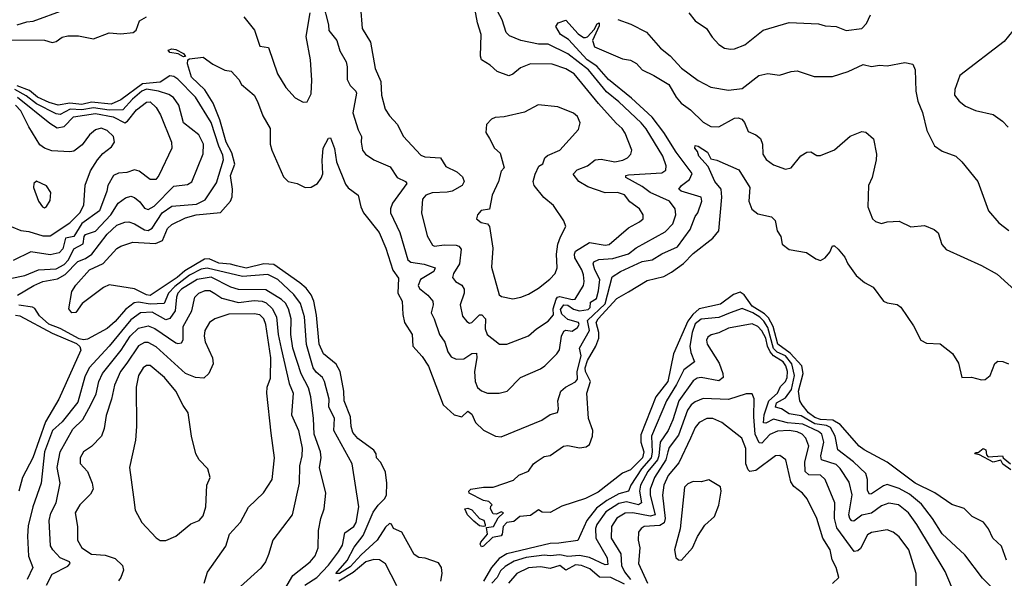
# Model space of a CAD drawing. Extents: x 1268547 to 1425625, y 515768 to 616754.
# Tile 58 of 256: x 1327509 to 1332532, y 544200 to 547051. Entities that reach past the tile are written whole.
import ezdxf

# ---------------------------------------------------------------- set-up
doc = ezdxf.new("R2010")
doc.units = 0

msp = doc.modelspace()

# ---------------------------------------------------------------- linework, layer by layer
at = {"layer": '0CON10XD'}
for points in [[(1329179.4, 546810.6), (1329179.3, 546745), (1329195, 546714.4), (1329224.4, 546685), (1329227.1, 546675), (1329208.8, 546575), (1329235, 546488), (1329252.1, 546455), (1329250.4, 546425), (1329257.8, 546385), (1329272.9, 546365), (1329314.7, 546334.7), (1329398.9, 546298.9), (1329434.6, 546244.6), (1329477.1, 546225), (1329484.5, 546215), (1329411.2, 546115), (1329400, 546085), (1329400.4, 546065), (1329448.4, 545965), (1329489.2, 545825), (1329505, 545813.7), (1329572.3, 545802.3), (1329628.9, 545785), (1329622.1, 545765), (1329553.9, 545725), (1329542.1, 545695), (1329549.1, 545679.1), (1329590.8, 545645), (1329616.4, 545615), (1329618.8, 545595), (1329608.5, 545555), (1329623.5, 545523.5), (1329650.4, 545445), (1329677.1, 545405), (1329693.2, 545355), (1329710.5, 545330.5), (1329735, 545318.5), (1329775, 545320.4), (1329815, 545348.1), (1329838.5, 545348.5), (1329841.7, 545325), (1329828.9, 545255), (1329832.3, 545205), (1329845, 545173.5), (1329865, 545157.3), (1329895, 545145.5), (1329955, 545145.4), (1329995.3, 545154.7), (1330064.5, 545225), (1330165, 545268.5), (1330188.5, 545285), (1330250, 545345), (1330263.6, 545366.4), (1330273.3, 545435), (1330285, 545461.5), (1330295, 545465.8), (1330328.1, 545461.9), (1330355, 545480.4), (1330362.5, 545495), (1330360, 545505), (1330305, 545521.5), (1330275, 545547.4), (1330267.6, 545572.4), (1330284.4, 545595), (1330305, 545593.6), (1330334, 545574), (1330365, 545565.6), (1330408.9, 545571.1), (1330418.5, 545581.5), (1330421.5, 545608.5), (1330451.7, 545628.3), (1330462.4, 545667.6), (1330469, 545725), (1330443.2, 545775), (1330434.3, 545805), (1330437.1, 545815), (1330463.3, 545826.7), (1330535, 545831.2), (1330614.5, 545855.5), (1330653.5, 545886.5), (1330801.3, 545968.7), (1330840.7, 546009.3), (1330857.1, 546055), (1330852.2, 546085), (1330823.3, 546125), (1330725, 546168.6), (1330685, 546199.4), (1330600.6, 546245), (1330600.8, 546255), (1330615, 546259.4), (1330785, 546269.5), (1330805, 546281.9), (1330807.8, 546305), (1330790, 546355), (1330705, 546493.9), (1330679.7, 546525), (1330565, 546630.6), (1330503, 546683), (1330410.5, 546795), (1330305, 546876.4), (1330205.2, 546925.2), (1330155, 546926.1), (1330064.7, 546944.7), (1330007.4, 546967.4), (1329991.2, 546985), (1329970.3, 547050.3), (1329871.8, 547235)], [(1329056, 547136), (1329083.5, 547025), (1329085.6, 546995), (1329126.5, 546945), (1329141.7, 546891.7), (1329174.4, 546835), (1329179.4, 546810.6)], [(1329247.1, 547115), (1329255.3, 547005.3), (1329299.2, 546935), (1329321.5, 546801.5), (1329352, 546735), (1329353.9, 546665), (1329373.4, 546593.4), (1329395, 546560), (1329436.9, 546515), (1329465, 546455.7), (1329555, 546360), (1329575, 546351.2), (1329656.2, 546346.2), (1329682.3, 546302.3), (1329739.2, 546275), (1329768, 546248), (1329777.1, 546225), (1329765.7, 546205), (1329715, 546176.2), (1329689, 546171), (1329613.3, 546166.7), (1329580.6, 546155), (1329564.3, 546134.3), (1329558.2, 546065), (1329587.6, 545947.6), (1329615, 545899.4), (1329625.5, 545895.5), (1329675, 545902.2), (1329735, 545900.8), (1329749.5, 545895), (1329760.5, 545880.5), (1329752.1, 545805), (1329721.8, 545755), (1329716.2, 545735), (1329732.2, 545715), (1329765.2, 545695.2), (1329776.7, 545675), (1329777.2, 545655), (1329756.8, 545595), (1329767.9, 545537.9), (1329789.9, 545509.9), (1329802.9, 545502.9), (1329815, 545505.3), (1329854.6, 545545.4), (1329866.8, 545545), (1329886, 545525), (1329883.4, 545473.4), (1329893.8, 545443.8), (1329956.7, 545395), (1329994.2, 545394.2), (1330105, 545438.2), (1330145, 545473.6), (1330205, 545512.7), (1330232.2, 545545), (1330231.2, 545575), (1330245.4, 545625), (1330252.4, 545635), (1330265, 545638.7), (1330326.9, 545623.1), (1330341.9, 545625), (1330385.3, 545695), (1330389.4, 545715), (1330385, 545748), (1330376.1, 545775), (1330341.7, 545835), (1330338.5, 545855), (1330345, 545868.8), (1330415, 545913.8), (1330495, 545900.7), (1330516.6, 545903.4), (1330615, 545988.5), (1330671.7, 546018.3), (1330689.2, 546035), (1330689.2, 546055), (1330671.4, 546085), (1330620.9, 546120.9), (1330595, 546157.5), (1330558.8, 546168.8), (1330495, 546167.3), (1330407.5, 546197.5), (1330361.9, 546225), (1330332.4, 546262.4), (1330352.5, 546285), (1330405, 546304.6), (1330445, 546335.4), (1330475, 546338.4), (1330545, 546325.2), (1330586.3, 546333.7), (1330608.9, 546345), (1330626.7, 546365), (1330631.1, 546385), (1330598.3, 546471.7), (1330582.9, 546495), (1330551.7, 546521.7), (1330462.2, 546622.2), (1330337.6, 546775), (1330295, 546800.6), (1330225, 546823.7), (1330115, 546825.4), (1330064.2, 546805), (1330025, 546772.2), (1330005, 546764.5), (1329945, 546786.7), (1329909.1, 546819.1), (1329865.4, 546845.4), (1329860, 546865), (1329863.1, 546975), (1329844.7, 547035), (1329824.3, 547145)], [(1327455, 546948.3), (1327635, 546946), (1327675, 546933.5), (1327695, 546939.1), (1327725, 546961.3), (1327755, 546968.5), (1327807.9, 546967.9), (1327885, 546953.6), (1327965, 546983.4), (1328025, 546977.6), (1328087.8, 546985), (1328102.3, 546997.7), (1328120, 547045), (1328155.7, 547065)], [(1327496.2, 547023.8), (1327545, 547040.4), (1327577.4, 547042.6), (1327735, 547100.4)], [(1328652.9, 547065), (1328706.7, 546996.7), (1328733.3, 546915), (1328778.8, 546908.8), (1328824.5, 546774.5), (1328865.8, 546705), (1328915, 546651.2), (1328955, 546630), (1328975, 546631.2), (1328995, 546672.5), (1328998.7, 546741.3), (1328991.6, 546845), (1328970, 546965), (1328991.4, 547085)], [(1330922.9, 547085), (1330955.8, 547045), (1331012.9, 547005), (1331040.9, 546960.9), (1331075, 546923.1), (1331105, 546905.6), (1331135, 546899.5), (1331155, 546901.1), (1331207.9, 546922.1), (1331302.2, 546997.8), (1331435, 547035.6), (1331585, 547030), (1331618.7, 547018.7), (1331675, 547015.6), (1331725.9, 546995.9), (1331805, 547005.9), (1331829.7, 547030.3), (1331849.5, 547075)], [(1329656.6, 544185), (1329664.2, 544225), (1329661.2, 544255), (1329645, 544279.7), (1329576.6, 544303.4), (1329545, 544307.1), (1329521.6, 544321.6), (1329457.9, 544435), (1329415.7, 544455), (1329405, 544477.1), (1329395, 544479.2), (1329375, 544461.8), (1329332.2, 544395), (1329250.3, 544319.7), (1329195, 544258.1), (1329141.1, 544225), (1329121.8, 544225), (1329179.2, 544290.8), (1329215, 544359.7), (1329261.5, 544418.5), (1329312.9, 544537.1), (1329337, 544573), (1329370.6, 544605), (1329380, 544625), (1329381.7, 544685), (1329375, 544741.4), (1329351.8, 544791.8), (1329329.7, 544815), (1329327.1, 544835), (1329315, 544853.9), (1329233.4, 544913.4), (1329209, 544945), (1329199.3, 544975), (1329196.7, 545025), (1329164.6, 545105), (1329162, 545155), (1329144.1, 545255), (1329123.6, 545293.6), (1329059.2, 545345), (1329036.5, 545395), (1329023.3, 545543.3), (1329010.2, 545615), (1328996.4, 545646.4), (1328970.3, 545680.3), (1328937.7, 545707.7), (1328805, 545801.6), (1328755, 545804.1), (1328665, 545783.3), (1328615, 545794.5), (1328585, 545803.8), (1328525, 545809), (1328475, 545830.1), (1328451.5, 545828.5), (1328350.7, 545769.3), (1328311.3, 545735), (1328175, 545644.1), (1328155, 545647.1), (1328095, 545677.6), (1327965, 545697.1), (1327936.4, 545683.6), (1327827.6, 545602.4), (1327795, 545556), (1327775, 545554), (1327760, 545575), (1327775, 545664), (1327794.8, 545695.2), (1327865.4, 545775), (1327935, 545806.9), (1328005, 545882.5), (1328025, 545894.2), (1328086.7, 545915), (1328201.5, 545908.5), (1328236.5, 545923.5), (1328263.2, 545985), (1328285.6, 546005), (1328355, 546038.9), (1328408.6, 546055), (1328534, 546066), (1328583.5, 546125), (1328593.2, 546146.8), (1328594.1, 546185), (1328583.8, 546255), (1328606.3, 546313.7), (1328591.7, 546371.7), (1328561.9, 546425), (1328529.8, 546539.8), (1328495.5, 546625), (1328453.2, 546693.2), (1328385, 546756.7), (1328365.5, 546825), (1328366, 546845), (1328375, 546851.4), (1328445, 546860), (1328493.8, 546823.8), (1328555, 546792.2), (1328587.8, 546787.8), (1328626.2, 546745), (1328640.2, 546720.2), (1328704.7, 546664.7), (1328722.5, 546632.5), (1328749.3, 546559.3), (1328787, 546495), (1328787.4, 546415), (1328794.3, 546385), (1328855, 546248), (1328878.8, 546225), (1328925, 546214.5), (1328965, 546194), (1328995, 546196.8), (1329027.3, 546215), (1329047.4, 546242.6), (1329055.3, 546264.7), (1329051.7, 546331.7), (1329057.1, 546395), (1329085, 546446.7), (1329095, 546447.5), (1329115, 546393.3), (1329125.8, 546325), (1329171.2, 546211.2), (1329185, 546192.2), (1329235.4, 546155.4), (1329248.5, 546095), (1329263.1, 546065), (1329343.2, 545965), (1329377, 545885), (1329412.3, 545772.3), (1329441.5, 545731.5), (1329438.4, 545655), (1329459.7, 545615), (1329463.4, 545546.6), (1329472.4, 545505), (1329511.1, 545445), (1329514.7, 545385), (1329562.1, 545332.1), (1329595, 545282.5), (1329669.2, 545085), (1329725.8, 545035), (1329765, 545024.7), (1329795, 545053.8), (1329815, 545037.1), (1329835, 544995.6), (1329875, 544955.6), (1329936.7, 544925), (1329965, 544922.2), (1330172.6, 545007.4), (1330215, 545036), (1330253, 545047), (1330257.5, 545065), (1330254.2, 545105), (1330270, 545155), (1330292.9, 545175), (1330345, 545203.1), (1330353.8, 545216.2), (1330352.4, 545255), (1330372.7, 545335), (1330364.8, 545375), (1330415.4, 545465), (1330405.2, 545515), (1330495, 545600.9), (1330532, 545738), (1330573.5, 545766.5), (1330685, 545816.2), (1330735.6, 545825), (1330785, 545855.3), (1330865, 545891.2), (1330929.8, 545980.2), (1330955, 546045.6), (1330968.5, 546065), (1330988.5, 546125), (1330985.6, 546145), (1330884.3, 546175), (1330872, 546185), (1330885.6, 546205), (1330926.1, 546235), (1330938.9, 546265), (1330857.7, 546375), (1330794.3, 546475), (1330735, 546553.9), (1330630.1, 546650.1), (1330512.9, 546745), (1330454, 546814), (1330404.1, 546845), (1330309.4, 546949.4), (1330268.2, 546975), (1330244.2, 547015), (1330255.6, 547034.4), (1330295, 547047.3), (1330357.8, 546977.8), (1330385, 546959.1), (1330395, 546958.9), (1330406.3, 546963.7), (1330439.3, 547000.7), (1330455, 547028.6), (1330465, 547033.8), (1330465, 547020), (1330430.8, 546945), (1330442, 546912), (1330585, 546851.3), (1330625, 546843.8), (1330655, 546826.5), (1330685, 546794), (1330744.3, 546765.7), (1330820.2, 546720.2), (1330857.6, 546655), (1330884.1, 546625), (1330930.3, 546590.3), (1330995, 546527.3), (1331034.2, 546505), (1331075, 546503.3), (1331155, 546548.6), (1331175, 546549.8), (1331193, 546543), (1331206.1, 546526.1), (1331225, 546479.2), (1331265, 546462.5), (1331288.5, 546445), (1331297.9, 546415), (1331300, 546365), (1331317.8, 546337.8), (1331355, 546310.8), (1331415, 546287.5), (1331445, 546294.4), (1331493.6, 546356.4), (1331525, 546374.2), (1331545, 546376.2), (1331575, 546357.5), (1331595, 546357.1), (1331665, 546386), (1331745, 546456.2), (1331805, 546480), (1331826.1, 546476.1), (1331865, 546442.5), (1331880, 546365), (1331879.2, 546335), (1331858, 546245), (1331838.8, 546205), (1331836, 546095), (1331859.2, 546035), (1331875, 546020), (1331905, 546010), (1331935, 546018.8), (1331995, 546023.3), (1332055, 545993.8), (1332125, 546000), (1332175, 545980), (1332195, 545962.5), (1332214.1, 545904.1), (1332235, 545877.5), (1332415, 545796.9), (1332495, 545752.2), (1332604.1, 545654.1)], [(1330561.1, 547051.1), (1330627.3, 547027.3), (1330707.1, 546987.1), (1330778.2, 546905), (1330826.7, 546866.7), (1330885, 546802.7), (1330969.8, 546739.8), (1331035, 546705.6), (1331125, 546690.6), (1331195, 546699.2), (1331280, 546765), (1331325, 546775.6), (1331385, 546768), (1331445, 546786), (1331475, 546788.8), (1331561.5, 546761.5), (1331655, 546760), (1331735, 546786.5), (1331811.7, 546821.7), (1331855, 546812.5), (1331895, 546818.5), (1331935, 546815.9), (1332025, 546832.7), (1332065, 546823.1), (1332078.2, 546795), (1332080.4, 546685), (1332090.9, 546635), (1332115, 546576.2), (1332136.5, 546485), (1332176.7, 546406.7), (1332215, 546379.2), (1332284.4, 546354.4), (1332315, 546326), (1332396.9, 546225), (1332451.8, 546075), (1332503.6, 546013.6), (1332555, 545975.6)], [(1332576, 546994), (1332531.5, 546938.5), (1332305.5, 546765), (1332279.2, 546695), (1332277.5, 546665), (1332302, 546635), (1332335, 546610), (1332385, 546586.7), (1332475, 546566.2), (1332523.4, 546533.4), (1332551.9, 546501.9)], [(1328345, 546860.6), (1328317, 546877), (1328275, 546882.5), (1328266.7, 546895), (1328285, 546901.9), (1328305, 546898.6), (1328345, 546878.1), (1328355, 546863.3), (1328345, 546860.6)], [(1327497.5, 545645), (1327580.4, 545695), (1327626.9, 545715), (1327701.2, 545728.8), (1327740.4, 545749.6), (1327805, 545817.5), (1327845, 545831.7), (1327877, 545855), (1327955, 545956), (1328005, 546002.7), (1328045, 546018.2), (1328065, 546018.4), (1328095, 546008.4), (1328145, 545977.8), (1328165, 545974.8), (1328185, 545986.5), (1328235.6, 546065), (1328285, 546099.1), (1328410.6, 546109.4), (1328455, 546131.2), (1328512.7, 546217.3), (1328548, 546335), (1328545, 546360), (1328524.4, 546404.4), (1328485, 546525.8), (1328406.5, 546655), (1328315, 546747.6), (1328295, 546760.5), (1328275, 546764.7), (1328225, 546731.8), (1328135, 546723.7), (1328025, 546641), (1327975, 546619.4), (1327875, 546630.3), (1327825, 546618.5), (1327765, 546624), (1327705, 546614.4), (1327658.6, 546628.6), (1327599.8, 546655), (1327558.4, 546688.4), (1327495, 546713.7)], [(1327375, 545713.4), (1327534.3, 545745.7), (1327605, 545774), (1327695, 545779.4), (1327735, 545800.6), (1327758.5, 545825), (1327785, 545881.6), (1327833, 545907), (1327837.8, 545945), (1327844.7, 545955), (1327895, 545971.9), (1327973.3, 546055), (1328011.4, 546115), (1328047.8, 546142.2), (1328075, 546149.4), (1328095, 546144), (1328121.8, 546121.8), (1328145, 546089.2), (1328165, 546082.2), (1328195, 546098.7), (1328295, 546201.6), (1328365, 546209.1), (1328386.4, 546223.6), (1328444.3, 546365.7), (1328447.1, 546415), (1328423.1, 546463.1), (1328345, 546524.5), (1328321.1, 546615), (1328293.6, 546653.6), (1328269, 546669), (1328216.6, 546686.6), (1328155, 546695.6), (1328131, 546685), (1328083.9, 546645), (1328035, 546591.1), (1327965, 546588.9), (1327885, 546601.6), (1327825, 546591.2), (1327765.5, 546594.5), (1327715, 546566.5), (1327695, 546571), (1327595, 546620.4), (1327541.2, 546661.2), (1327483.8, 546693.8)], [(1327464.6, 545994.6), (1327515, 545974.5), (1327555, 545970), (1327627.3, 545947.3), (1327665, 545947.4), (1327765, 546013.4), (1327815.2, 546065), (1327836.5, 546105), (1327843.2, 546206.8), (1327870.7, 546279.3), (1327905.3, 546334.7), (1327932.9, 546367.1), (1327977.6, 546402.4), (1327992, 546425), (1327986.9, 546455), (1327955, 546485.4), (1327925, 546496.5), (1327895, 546488.6), (1327865, 546462.5), (1327827.6, 546412.4), (1327785, 546380), (1327764.4, 546375.6), (1327671.9, 546381.9), (1327634.7, 546394.7), (1327612, 546412), (1327555, 546504.5), (1327514.8, 546585), (1327488, 546615)], [(1327498.1, 546655), (1327661.8, 546521.8), (1327699.2, 546499.2), (1327735, 546504.8), (1327783.3, 546555), (1327895, 546571.2), (1327985, 546554.4), (1328045, 546524.1), (1328058, 546532), (1328105, 546591.3), (1328155, 546630), (1328175, 546631.2), (1328205, 546602.1), (1328227.5, 546565), (1328283.1, 546425), (1328285.6, 546395), (1328218.8, 546255), (1328202.5, 546235), (1328175, 546234.6), (1328118.3, 546278.3), (1328095, 546284.7), (1328055, 546270.7), (1328012, 546268), (1327987.1, 546255), (1327957.7, 546205), (1327953.8, 546175), (1327915.2, 546075), (1327825, 546010.4), (1327785, 545945.1), (1327742.9, 545935), (1327728, 545882), (1327710.6, 545860.6)], [(1330025, 545625.7), (1330065, 545634.4), (1330105, 545650), (1330155, 545680.6), (1330213.9, 545726.1), (1330241.1, 545755), (1330250.8, 545785), (1330247.9, 545855), (1330254.8, 545905.2), (1330267.4, 545942.6), (1330295.8, 545995), (1330284.2, 546025), (1330232.4, 546102.4), (1330183.6, 546143.6), (1330133.3, 546205), (1330128.8, 546225), (1330138.3, 546261.7), (1330156.7, 546303.3), (1330177.5, 546315), (1330187.5, 546345), (1330202.3, 546357.7), (1330263.8, 546385), (1330360, 546490), (1330368.6, 546525), (1330355, 546556.2), (1330335, 546572.9), (1330255, 546605.6), (1330154.5, 546615.5), (1330085, 546578.6), (1329980, 546555), (1329935, 546552), (1329915, 546543.3), (1329890, 546515), (1329886.7, 546475), (1329905.7, 546445), (1329930.8, 546395), (1329959.5, 546369.5), (1329980, 546295), (1329965, 546277.5), (1329950.8, 546225), (1329919.6, 546155), (1329905, 546083.8), (1329862.9, 546077.1), (1329843.8, 546055), (1329840, 546035), (1329863.3, 546015), (1329895, 546009.2), (1329905.4, 545995), (1329923.4, 545885), (1329915, 545787.5), (1329955, 545646.7), (1329967.7, 545637.7), (1330025, 545625.7)], [(1332543.7, 544293.7), (1332518.1, 544365), (1332473.3, 544405), (1332452, 544452), (1332426.2, 544486.2), (1332367.5, 544515), (1332326.7, 544556.7), (1332265, 544577.1), (1332177, 544637), (1332076.8, 544685), (1331935, 544792.5), (1331817.5, 544855), (1331792.1, 544875), (1331694.8, 544985), (1331657.8, 545007.8), (1331595, 545011.4), (1331565, 545020.4), (1331532.7, 545045), (1331501.3, 545085), (1331489.5, 545105), (1331482.4, 545155), (1331506.7, 545245), (1331500, 545285), (1331439.4, 545349.4), (1331377.1, 545395), (1331352.1, 545485), (1331328.9, 545528.9), (1331309, 545549), (1331245, 545588.9), (1331205, 545646.6), (1331185, 545659.6), (1331150.8, 545649.2), (1331085, 545598.5), (1330975, 545574.9), (1330943.3, 545546.7), (1330917.8, 545512.2), (1330843.7, 545346.3), (1330815.2, 545205), (1330754.5, 545125.5), (1330677.8, 544932.2), (1330677.1, 544895), (1330692.7, 544845), (1330685.8, 544815), (1330625, 544754.6), (1330585, 544736), (1330460.4, 544639.6), (1330395, 544607.1), (1330275, 544568), (1330215, 544536.2), (1330175, 544537.5), (1330155, 544550), (1330115, 544520), (1330060, 544515), (1330029.7, 544490.3), (1329994.6, 544485.4), (1329975, 544463.8), (1329970.9, 544425), (1329965, 544417.8), (1329921.7, 544408.3), (1329875, 544364.4), (1329865, 544361.4), (1329858.1, 544375), (1329861.4, 544385), (1329896, 544425), (1329890.5, 544459.5), (1329925.6, 544465), (1329950.5, 544509.5), (1329976.7, 544535), (1329965, 544540), (1329941.7, 544528.3), (1329925, 544530), (1329910, 544555), (1329911.7, 544568.3), (1329920, 544575), (1329901.7, 544591.7), (1329875, 544596.7), (1329802.5, 544635), (1329800, 544645), (1329810, 544655), (1329875, 544665.8), (1329924.3, 544665.7), (1330028.6, 544701.4), (1330055, 544726.2), (1330105, 544747.5), (1330130, 544785), (1330143.8, 544795), (1330185, 544821.2), (1330215, 544826.7), (1330282.5, 544875), (1330305, 544878.6), (1330365.4, 544865.4), (1330399.5, 544870.5), (1330416.2, 544883.8), (1330430.4, 544925), (1330432.5, 544955), (1330410.6, 545015), (1330402.6, 545145), (1330420.9, 545205), (1330395.6, 545255), (1330394.1, 545274.1), (1330405, 545310.9), (1330447.7, 545385), (1330463.9, 545426.1), (1330464, 545455), (1330450.5, 545505), (1330460.3, 545525), (1330555, 545627.8), (1330615, 545661.3), (1330710, 545720), (1330795, 545740.9), (1330835, 545761.6), (1330895, 545807.3), (1330945, 545857.6), (1331045.4, 545935), (1331075, 545972.9), (1331090.9, 546145), (1331087.5, 546185), (1331054.8, 546224.8), (1331021.6, 546301.6), (1330974.2, 546355), (1330967.7, 546377.7), (1330954, 546395), (1330955, 546408), (1330970, 546405), (1331017.5, 546375), (1331035, 546340), (1331065, 546333.3), (1331178.1, 546285), (1331233.2, 546195), (1331229.6, 546125), (1331244.2, 546084.2), (1331275, 546059.2), (1331344.6, 546044.6), (1331363.6, 546026.4), (1331373.6, 545973.6), (1331392.7, 545945), (1331398.9, 545905), (1331435, 545878.6), (1331522.8, 545862.8), (1331570.6, 545830.6), (1331595, 545822), (1331618.8, 545835), (1331641.2, 545865), (1331655, 545897.5), (1331665, 545896.7), (1331685, 545880), (1331718.7, 545838.7), (1331734.6, 545804.6), (1331776.7, 545745), (1331819.5, 545709.5), (1331863.3, 545685), (1331916.2, 545615), (1331935, 545605.8), (1331985, 545598.1), (1332005, 545584.2), (1332068.5, 545488.5), (1332106.9, 545415), (1332135, 545399.7), (1332205, 545395.9), (1332268.1, 545348.1), (1332298.7, 545298.7), (1332315.6, 545225.6), (1332365, 545226.7), (1332415, 545212.9), (1332435, 545214.4), (1332459.5, 545235), (1332483.9, 545296.1), (1332498.8, 545308.8), (1332525, 545307.3), (1332554.2, 545295)], [(1327635, 546091.2), (1327645, 546096.7), (1327665, 546127.5), (1327668.3, 546168.3), (1327645, 546202), (1327594.2, 546225.8), (1327581.2, 546215), (1327579.2, 546195), (1327604.4, 546125), (1327625, 546096.2), (1327635, 546091.2)], [(1327710.6, 545860.6), (1327665, 545851.2), (1327565, 545865.7), (1327475, 545821.8)], [(1328964.2, 544165), (1329025, 544204.8), (1329085, 544266.7), (1329136, 544335), (1329155, 544370), (1329167.5, 544432.5), (1329212.7, 544465), (1329225, 544484.3), (1329239.2, 544565), (1329204.5, 544785), (1329111.3, 544955), (1329114.1, 545015), (1329085.8, 545075), (1329087.9, 545115), (1329063.1, 545205), (1329053.1, 545225), (1329021.4, 545251.4), (1329006.5, 545275), (1328972.7, 545392.7), (1328962.2, 545535), (1328941.6, 545601.6), (1328907.8, 545647.8), (1328825.9, 545725), (1328775, 545750), (1328645, 545740), (1328465, 545782.8), (1328435, 545777), (1328375, 545747.6), (1328300.3, 545689.7), (1328268.7, 545655), (1328245, 545603.2), (1328175, 545599.4), (1328115, 545609.7), (1328093.5, 545606.5), (1328048, 545572), (1327995, 545510.5), (1327955, 545475.3), (1327855, 545421.3), (1327835, 545417.5), (1327812.3, 545422.3), (1327715.7, 545474.3), (1327657.4, 545497.4), (1327609.6, 545539.6), (1327586.6, 545576.6), (1327574.5, 545584.5), (1327505, 545593.8)], [(1328848.7, 544125), (1328902.7, 544215), (1328991.2, 544285), (1329015.4, 544315), (1329030.9, 544355), (1329033.8, 544445), (1329044.6, 544505), (1329062.3, 544555), (1329071.2, 544635), (1329037.6, 544765), (1329046.5, 544815), (1329043.7, 544845), (1329010.6, 544935), (1329007.8, 545015), (1328993.6, 545126.4), (1328982.8, 545172.8), (1328944.1, 545244.1), (1328901.9, 545375), (1328891.8, 545445), (1328894.1, 545525), (1328879.5, 545575), (1328864.1, 545604.1), (1328845, 545623), (1328765, 545672.5), (1328625, 545673.5), (1328586.1, 545686.1), (1328485, 545736.4), (1328415, 545725.1), (1328334.5, 545675), (1328316.3, 545655), (1328308.4, 545635), (1328302.3, 545565), (1328275, 545525.7), (1328255, 545518.3), (1328185, 545557.4), (1328125, 545554.5), (1328075, 545518.4), (1327965.6, 545384.4), (1327862.9, 545275), (1327841.2, 545228.8), (1327805, 545099.6), (1327725, 544999), (1327676.2, 544955), (1327634.5, 544845), (1327618.9, 544685), (1327575.5, 544565), (1327552.7, 544467.3), (1327548.1, 544415), (1327553.2, 544313.2), (1327575.9, 544255), (1327546.5, 544195)], [(1327645.3, 544165), (1327675, 544222), (1327755, 544262), (1327766.5, 544275), (1327762.5, 544285), (1327715, 544304.5), (1327677.5, 544345), (1327666.3, 544366.3), (1327659.3, 544495), (1327667.9, 544532.1), (1327694.5, 544585), (1327715.2, 544685), (1327699.1, 544765), (1327714.8, 544845), (1327779, 544961), (1327830.2, 545009.8), (1327872, 545085), (1327899, 545141), (1327912.1, 545205), (1327931.2, 545245), (1328025.9, 545365), (1328071.6, 545435), (1328115, 545476.2), (1328165, 545488.3), (1328198.7, 545475), (1328305, 545402.5), (1328315, 545398.1), (1328335, 545402.5), (1328343.3, 545416.7), (1328342.6, 545485), (1328386.3, 545565), (1328401.9, 545635), (1328422.1, 545655), (1328455, 545668.3), (1328478.3, 545668.3), (1328503.8, 545653.8), (1328539.4, 545629.4), (1328625, 545606.8), (1328705, 545616.9), (1328745.1, 545615.1), (1328766.8, 545605), (1328797.4, 545577.4), (1328819.7, 545535), (1328827.9, 545445), (1328842.5, 545372.5), (1328883.9, 545195), (1328903.8, 545145), (1328895.2, 545035), (1328931, 544955), (1328949.4, 544865), (1328947.7, 544825), (1328936.3, 544775), (1328934.8, 544685.2), (1328899.1, 544525), (1328800.8, 544395), (1328777.8, 544322.2), (1328762.9, 544285), (1328738.6, 544251.4), (1328635, 544159.2)], [(1332505.9, 544115.9), (1332420.5, 544200.5), (1332330.1, 544320.1), (1332215, 544427.7), (1332165.5, 544505.5), (1332109.1, 544579.1), (1332048.8, 544628.8), (1331995, 544657.8), (1331935, 544678.3), (1331915, 544671.6), (1331855, 544631.1), (1331845, 544630.4), (1331835, 544648.8), (1331834.8, 544705), (1331825, 544734.6), (1331763.2, 544795), (1331682.9, 544855), (1331669.3, 544925), (1331645, 544969.4), (1331625, 544979.2), (1331565, 544989.2), (1331495, 545029), (1331435, 545039.8), (1331395.1, 545065.1), (1331365, 545074), (1331369.2, 545095), (1331415, 545121.8), (1331447, 545163), (1331462.4, 545235), (1331448.6, 545295), (1331416.1, 545335), (1331373.3, 545353.3), (1331355, 545372.7), (1331325, 545480.5), (1331305, 545513), (1331285, 545532), (1331249.1, 545555), (1331195, 545576.7), (1331133.3, 545555), (1331075, 545530.8), (1330985, 545522.9), (1330955, 545499.4), (1330939, 545455), (1330928.3, 545385), (1330932.7, 545352.7), (1330951.3, 545305), (1330896.3, 545263.7), (1330860.4, 545189.6), (1330808.2, 545105), (1330732.4, 544925), (1330735.9, 544844.1), (1330730.7, 544815), (1330681.4, 544758.6), (1330626.2, 544675), (1330615.2, 544644.8), (1330565, 544631.4), (1330505, 544597.4), (1330452.2, 544557.8), (1330402.3, 544495), (1330356.9, 544393.1), (1330260.1, 544379.9), (1330215, 544378.3), (1329994.3, 544325.7), (1329955, 544301.2), (1329915.5, 544255), (1329874.8, 544185.2)], [(1327486.7, 545543.3), (1327509.9, 545539.9), (1327675, 545451.9), (1327798.3, 545398.3), (1327815, 545383.3), (1327820.4, 545365), (1327709, 545115), (1327640.9, 544999.1), (1327576, 544815), (1327522.9, 544715), (1327504.3, 544645)], [(1328449.2, 544175), (1328467.6, 544232.4), (1328560.6, 544365), (1328578.5, 544425), (1328635, 544486), (1328676.3, 544563.7), (1328753, 544637), (1328796.7, 544705), (1328808.1, 544815), (1328791.1, 544941.1), (1328770, 545145), (1328772, 545175), (1328788, 545222), (1328789.7, 545325), (1328764.8, 545495), (1328753.8, 545523.8), (1328733.9, 545543.9), (1328705, 545550.3), (1328575, 545547.2), (1328505, 545524), (1328477.9, 545505), (1328452.9, 545465), (1328449.6, 545435), (1328455, 545406.2), (1328492.5, 545325), (1328495.7, 545295), (1328474.4, 545245), (1328448.1, 545221.9), (1328405, 545224.1), (1328355, 545244.7), (1328205, 545381.2), (1328165, 545403.9), (1328145, 545403.9), (1328115, 545386.2), (1328055, 545297.6), (1328023.8, 545255), (1327991.7, 545185), (1327977.9, 545115), (1327949.3, 545030.7), (1327940.4, 544965), (1327925.3, 544924.7), (1327875, 544872.5), (1327835, 544845.6), (1327816.4, 544815), (1327816.5, 544786.5), (1327854.6, 544744.6), (1327879.1, 544685), (1327883.8, 544655), (1327870.5, 544629.5), (1327815, 544575.4), (1327792.4, 544535), (1327803.1, 544465), (1327803.2, 544395), (1327825, 544356.1), (1327875, 544322.7), (1327945, 544318.3), (1327995, 544301.3), (1328033.6, 544265), (1328038.1, 544241.9), (1328025, 544203.8), (1328012.6, 544187.4)], [(1332282.3, 544115), (1332229.6, 544235), (1332086.3, 544475), (1332043.8, 544533.8), (1331992.2, 544575), (1331943.5, 544583.5), (1331905, 544570.8), (1331855, 544532), (1331805, 544521.7), (1331765, 544491.1), (1331755, 544493.1), (1331743.7, 544505), (1331738.9, 544525), (1331756.4, 544626.4), (1331740.9, 544690.9), (1331695, 544760.7), (1331675, 544780.8), (1331599.7, 544805), (1331595.6, 544825), (1331610.8, 544895), (1331601, 544935), (1331585, 544949.3), (1331505, 544986.4), (1331425.6, 544994.4), (1331355, 545011.8), (1331315, 544991.4), (1331304.1, 544994.1), (1331306.4, 545035), (1331330.6, 545105), (1331375.4, 545144.6), (1331391.1, 545178.9), (1331416, 545205), (1331424.7, 545225.3), (1331426.5, 545255), (1331417.7, 545285), (1331404.2, 545305), (1331355, 545335.8), (1331338.3, 545355), (1331323.9, 545383.9), (1331314.9, 545425), (1331295, 545462.3), (1331275, 545485.6), (1331245, 545498), (1331125, 545476.7), (1331075, 545453.1), (1331036.8, 545443.2), (1331020.1, 545429.9), (1331013.1, 545415), (1331015.4, 545395), (1331077.5, 545297.5), (1331096.3, 545245), (1331097.7, 545225), (1331075, 545207.8), (1330985, 545225.7), (1330965, 545221.2), (1330945, 545207.2), (1330872, 545105), (1330840.9, 545009.1), (1330816.7, 544955), (1330775.7, 544895), (1330769.8, 544825), (1330762.8, 544805), (1330712.7, 544745), (1330675.7, 544675), (1330670.4, 544645), (1330681.4, 544585), (1330665, 544574.6), (1330605, 544590.4), (1330565, 544581.4), (1330500, 544540), (1330452.9, 544475), (1330446.4, 544455), (1330448.8, 544405), (1330505.9, 544305), (1330508.9, 544271.1), (1330495, 544269.6), (1330415.9, 544305.9), (1330365, 544317.4), (1330305, 544311.8), (1330265, 544320.1), (1330215.4, 544314.6), (1330185, 544318.1), (1330093.1, 544306.9), (1330032.3, 544287.7), (1329985, 544260), (1329961.4, 544238.6), (1329944.5, 544205), (1329917, 544175)], [(1328255, 544392.5), (1328305, 544415.8), (1328382.4, 544477.6), (1328423.8, 544495), (1328445, 544518.8), (1328459.2, 544565), (1328464.2, 544675.8), (1328480, 544715), (1328468.3, 544758.3), (1328424, 544805), (1328407.5, 544835), (1328385.8, 544925), (1328368.6, 545045), (1328342.2, 545082.2), (1328306, 545155), (1328246.8, 545225), (1328175, 545286.2), (1328155, 545285.5), (1328139.4, 545275), (1328114.7, 545235), (1328102.4, 545175), (1328105.4, 544975), (1328099.6, 544905), (1328068.1, 544765), (1328090, 544615), (1328097.6, 544547.6), (1328132.5, 544485), (1328205, 544406.2), (1328225, 544394), (1328255, 544392.5)], [(1332083.2, 544135), (1332083.2, 544225), (1332045, 544345.7), (1331995, 544412.2), (1331965, 544436.5), (1331935, 544447.3), (1331855, 544434.6), (1331835, 544422.2), (1331797.8, 544352.2), (1331785, 544340.4), (1331766.8, 544336.8), (1331678.3, 544458.3), (1331665.9, 544505), (1331666.9, 544585), (1331617.6, 544705), (1331595, 544725.8), (1331535, 544728.7), (1331516.2, 544745), (1331515.2, 544795), (1331534.7, 544874.7), (1331519.4, 544915), (1331500.7, 544935), (1331475, 544947), (1331435, 544953.8), (1331375, 544951.4), (1331336.3, 544933.7), (1331295, 544890), (1331280.9, 544890.9), (1331261.9, 544935), (1331254.4, 545025), (1331256.2, 545116.2), (1331245, 545140.8), (1331215, 545141.9), (1331125, 545112.9), (1330995, 545117.1), (1330955, 545100), (1330935, 545084.7), (1330915, 545057.5), (1330869.6, 544930.4), (1330822.9, 544867.1), (1330814.9, 544844.9)], [(1331655.8, 544174.2), (1331687.5, 544205), (1331674.3, 544255), (1331654.4, 544295), (1331643.5, 544345), (1331606.8, 544405), (1331575.3, 544505), (1331525.8, 544605.8), (1331502.5, 544635), (1331459.1, 544669.1), (1331442.9, 544692.9), (1331418.1, 544805), (1331387.6, 544827.6), (1331365, 544825.6), (1331265, 544751.2), (1331234.7, 544744.7), (1331225, 544754.4), (1331213.1, 544785), (1331212.8, 544862.8), (1331193.1, 544915), (1331091.1, 544995), (1331045, 545015.3), (1331015, 545016.5), (1330975, 544996.1), (1330955, 544970.5), (1330930.6, 544915), (1330871.1, 544788.9), (1330817.7, 544725), (1330795.2, 544675), (1330788.5, 544625), (1330801.5, 544505), (1330797.3, 544482.7), (1330775, 544469), (1330695, 544464.2), (1330679.2, 544455), (1330666, 544435), (1330664.6, 544395.4), (1330673.3, 544355), (1330665.3, 544275), (1330711.9, 544175)], [(1332565, 544754.4), (1332525, 544782.2), (1332515, 544803.8), (1332475, 544793.6), (1332405, 544830.8), (1332382, 544835), (1332385, 544842.5), (1332398, 544842), (1332425, 544861.9), (1332437.5, 544855), (1332441.1, 544831.1), (1332449.5, 544819.5), (1332522.5, 544825), (1332526.7, 544815), (1332563.8, 544783.8)], [(1330814.9, 544844.9), (1330805.7, 544805), (1330748, 544715), (1330724.6, 544655), (1330724.6, 544625), (1330751.6, 544525), (1330725, 544518.2), (1330636.2, 544533.8), (1330598, 544532), (1330555, 544506.4), (1330528.1, 544465), (1330526.1, 544405), (1330575.2, 544325), (1330579.3, 544265), (1330595, 544233.1), (1330624.2, 544195)], [(1330885, 544293.3), (1330941.2, 544355), (1330966.6, 544413.4), (1331005, 544471.2), (1331053.3, 544515), (1331075.8, 544574.2), (1331087.5, 544645), (1331085, 544667.5), (1331025, 544702.5), (1330985, 544692.5), (1330945, 544694), (1330917.9, 544682.1), (1330900, 544665), (1330877.6, 544452.4), (1330848.8, 544345), (1330856.4, 544306.4), (1330870, 544295), (1330885, 544293.3)], [(1329875, 544463.8), (1329855, 544468), (1329825, 544491.2), (1329793.8, 544523.8), (1329780, 544555), (1329795, 544557.8), (1329815, 544550.5), (1329855, 544505.8), (1329876.4, 544496.4), (1329884, 544475), (1329883.3, 544466.7), (1329875, 544463.8)], [(1329432.2, 544162.2), (1329375, 544274), (1329345, 544295.4), (1329316.1, 544296.1), (1329275, 544284.8), (1329210.4, 544229.6), (1329136.3, 544185)], [(1330595, 544170.3), (1330525, 544204.4), (1330466.1, 544206.1), (1330418.2, 544248.2), (1330375, 544265.1), (1330345, 544268.3), (1330295, 544241.7), (1330265, 544266.4), (1330215, 544250.8), (1330165, 544258.8), (1330105, 544254.1), (1330044.7, 544225), (1330002.6, 544175)]]:
    msp.add_lwpolyline(points, dxfattribs=at)

doc.saveas('drawing.dxf')
